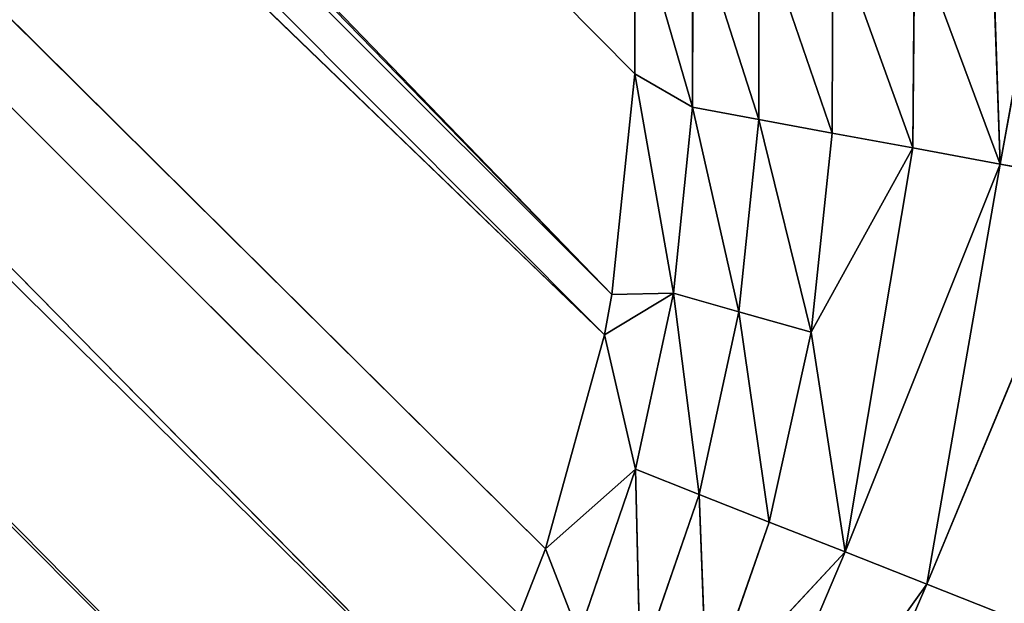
# Model space of a CAD drawing. Extents: x 0 to 500, y 0 to 420.
# Tile 183 of 256: x 467.01 to 469.71, y 33.44 to 35.04. Entities that reach past the tile are written whole.
import ezdxf

# ---------------------------------------------------------------- set-up
doc = ezdxf.new("R2010")
doc.units = 0
doc.header["$LTSCALE"] = 25.4
doc.layers.get('0').update_dxf_attribs({"linetype": 'CONTINUOUS'})

# ---------------------------------------------------------------- blocks, each defined once
blk = doc.blocks.new('5902539864175_-_S_STL')
at = {"color": 0}
for p, q in [((469.5011, 101.7995, 386.512), (469.7393, 102.0043, 386.6059)), ((469.5011, 101.7995, 386.512), (469.7393, 102.0043, 386.6059)), ((469.9597, 101.9149, 385.407), (469.5011, 101.7995, 386.512)), ((469.9597, 101.9149, 385.407), (469.5011, 101.7995, 386.512)), ((469.9597, 101.9149, 385.407), (469.7029, 101.6923, 385.3596)), ((469.9597, 101.9149, 385.407), (469.7029, 101.6923, 385.3596)), ((469.5011, 101.7995, 386.512), (469.0597, 101.8644, 387.5369)), ((469.5011, 101.7995, 386.512), (469.0597, 101.8644, 387.5369)), ((469.5011, 101.7995, 386.512), (468.8604, 101.656, 387.4068)), ((469.5011, 101.7995, 386.512), (468.8604, 101.656, 387.4068)), ((469.5011, 101.7995, 386.512), (469.2774, 101.5797, 386.4237)), ((469.5011, 101.7995, 386.512), (469.2774, 101.5797, 386.4237)), ((469.7029, 101.6923, 385.3596), (469.5011, 101.7995, 386.512)), ((469.7029, 101.6923, 385.3596), (469.5011, 101.7995, 386.512)), ((469.926, 101.7916, 384.1223), (469.7029, 101.6923, 385.3596)), ((469.926, 101.7916, 384.1223), (469.7029, 101.6923, 385.3596)), ((469.7029, 101.6923, 385.3596), (469.2774, 101.5797, 386.4237)), ((469.7029, 101.6923, 385.3596), (469.2774, 101.5797, 386.4237)), ((469.7029, 101.6923, 385.3596), (469.4633, 101.454, 385.3154)), ((469.7029, 101.6923, 385.3596), (469.4633, 101.454, 385.3154)), ((469.4677, 101.3734, 384.7268), (469.7029, 101.6923, 385.3596)), ((469.4677, 101.3734, 384.7268), (469.7029, 101.6923, 385.3596)), ((469.6591, 101.5448, 384.1223), (469.7029, 101.6923, 385.3596)), ((469.6591, 101.5448, 384.1223), (469.7029, 101.6923, 385.3596)), ((468.8604, 101.656, 387.4068), (469.2774, 101.5797, 386.4237)), ((468.8604, 101.656, 387.4068), (469.2774, 101.5797, 386.4237)), ((469.2774, 101.5797, 386.4237), (468.8984, 101.398, 386.831)), ((469.2774, 101.5797, 386.4237), (468.8984, 101.398, 386.831)), ((469.2774, 101.5797, 386.4237), (469.0691, 101.3468, 386.3416)), ((469.2774, 101.5797, 386.4237), (469.0691, 101.3468, 386.3416)), ((469.2774, 101.5797, 386.4237), (469.1838, 101.2814, 385.8211)), ((469.2774, 101.5797, 386.4237), (469.1838, 101.2814, 385.8211)), ((469.2774, 101.5797, 386.4237), (469.4633, 101.454, 385.3154)), ((469.2774, 101.5797, 386.4237), (469.4633, 101.454, 385.3154)), ((469.4633, 101.454, 385.3154), (469.1838, 101.2814, 385.8211)), ((469.4633, 101.454, 385.3154), (469.1838, 101.2814, 385.8211)), ((469.2421, 101.2021, 385.2746), (469.4633, 101.454, 385.3154)), ((469.2421, 101.2021, 385.2746), (469.4633, 101.454, 385.3154)), ((469.4633, 101.454, 385.3154), (469.2437, 101.1095, 384.7067)), ((469.4633, 101.454, 385.3154), (469.2437, 101.1095, 384.7067)), ((469.4677, 101.3734, 384.7268), (469.4633, 101.454, 385.3154)), ((469.4677, 101.3734, 384.7268), (469.4633, 101.454, 385.3154)), ((468.8772, 101.1026, 386.2659), (468.8984, 101.398, 386.831)), ((468.8772, 101.1026, 386.2659), (468.8984, 101.398, 386.831)), ((469.0691, 101.3468, 386.3416), (468.8984, 101.398, 386.831)), ((469.0691, 101.3468, 386.3416), (468.8984, 101.398, 386.831)), ((469.0691, 101.3468, 386.3416), (468.8772, 101.1026, 386.2659)), ((469.0691, 101.3468, 386.3416), (468.8772, 101.1026, 386.2659)), ((469.0691, 101.3468, 386.3416), (468.9859, 101.0285, 385.7647)), ((469.0691, 101.3468, 386.3416), (468.9859, 101.0285, 385.7647)), ((469.0691, 101.3468, 386.3416), (469.1838, 101.2814, 385.8211)), ((469.0691, 101.3468, 386.3416), (469.1838, 101.2814, 385.8211)), ((469.1838, 101.2814, 385.8211), (468.9859, 101.0285, 385.7647)), ((469.1838, 101.2814, 385.8211), (468.9859, 101.0285, 385.7647)), ((469.0405, 100.9387, 385.2374), (469.1838, 101.2814, 385.8211)), ((469.0405, 100.9387, 385.2374), (469.1838, 101.2814, 385.8211)), ((469.2421, 101.2021, 385.2746), (469.1838, 101.2814, 385.8211)), ((469.2421, 101.2021, 385.2746), (469.1838, 101.2814, 385.8211)), ((469.0405, 100.9387, 385.2374), (469.2421, 101.2021, 385.2746)), ((469.0405, 100.9387, 385.2374), (469.2421, 101.2021, 385.2746)), ((469.0408, 100.834, 384.6884), (469.2421, 101.2021, 385.2746)), ((469.0408, 100.834, 384.6884), (469.2421, 101.2021, 385.2746)), ((469.2437, 101.1095, 384.7067), (469.2421, 101.2021, 385.2746)), ((469.2437, 101.1095, 384.7067), (469.2421, 101.2021, 385.2746)), ((468.715, 101.1607, 386.7364), (468.7023, 100.849, 386.1969)), ((468.715, 101.1607, 386.7364), (468.7023, 100.849, 386.1969)), ((468.715, 101.1607, 386.7364), (468.8772, 101.1026, 386.2659)), ((468.715, 101.1607, 386.7364), (468.8772, 101.1026, 386.2659)), ((468.7023, 100.849, 386.1969), (468.8772, 101.1026, 386.2659)), ((468.7023, 100.849, 386.1969), (468.8772, 101.1026, 386.2659)), ((468.8064, 100.7662, 385.7135), (468.8772, 101.1026, 386.2659)), ((468.8064, 100.7662, 385.7135), (468.8772, 101.1026, 386.2659)), ((468.8772, 101.1026, 386.2659), (468.9859, 101.0285, 385.7647)), ((468.8772, 101.1026, 386.2659), (468.9859, 101.0285, 385.7647)), ((468.9859, 101.0285, 385.7647), (468.8064, 100.7662, 385.7135)), ((468.9859, 101.0285, 385.7647), (468.8064, 100.7662, 385.7135)), ((468.8589, 100.6661, 385.2038), (468.9859, 101.0285, 385.7647)), ((468.8589, 100.6661, 385.2038), (468.9859, 101.0285, 385.7647)), ((469.0405, 100.9387, 385.2374), (468.9859, 101.0285, 385.7647)), ((469.0405, 100.9387, 385.2374), (468.9859, 101.0285, 385.7647)), ((468.8589, 100.6661, 385.2038), (469.0405, 100.9387, 385.2374)), ((468.8589, 100.6661, 385.2038), (469.0405, 100.9387, 385.2374)), ((468.8597, 100.5495, 384.6721), (469.0405, 100.9387, 385.2374)), ((468.8597, 100.5495, 384.6721), (469.0405, 100.9387, 385.2374)), ((469.0408, 100.834, 384.6884), (469.0405, 100.9387, 385.2374)), ((469.0408, 100.834, 384.6884), (469.0405, 100.9387, 385.2374)), ((468.5471, 100.9139, 386.6499), (468.4558, 100.6355, 386.4148)), ((468.5471, 100.9139, 386.6499), (468.4558, 100.6355, 386.4148)), ((468.7023, 100.849, 386.1969), (468.5471, 100.9139, 386.6499)), ((468.7023, 100.849, 386.1969), (468.5471, 100.9139, 386.6499)), ((468.7023, 100.849, 386.1969), (468.4558, 100.6355, 386.4148)), ((468.7023, 100.849, 386.1969), (468.4558, 100.6355, 386.4148)), ((468.7023, 100.849, 386.1969), (468.6173, 100.5294, 385.8283)), ((468.7023, 100.849, 386.1969), (468.6173, 100.5294, 385.8283)), ((468.7023, 100.849, 386.1969), (468.8064, 100.7662, 385.7135)), ((468.7023, 100.849, 386.1969), (468.8064, 100.7662, 385.7135)), ((439.0791, 38.8277, 358.4786), (467.9666, 100.7413, 387.3287)), ((439.0791, 38.8277, 358.4786), (467.9666, 100.7413, 387.3287)), ((439.233, 38.8421, 358.2938), (467.9666, 100.7413, 387.3287)), ((439.233, 38.8421, 358.2938), (467.9666, 100.7413, 387.3287)), ((468.6173, 100.5294, 385.8283), (468.8064, 100.7662, 385.7135)), ((468.6173, 100.5294, 385.8283), (468.8064, 100.7662, 385.7135)), ((468.6376, 100.507, 385.7178), (468.8064, 100.7662, 385.7135)), ((468.6376, 100.507, 385.7178), (468.8064, 100.7662, 385.7135)), ((468.7008, 100.3717, 385.1121), (468.8064, 100.7662, 385.7135)), ((468.7008, 100.3717, 385.1121), (468.8064, 100.7662, 385.7135)), ((468.8589, 100.6661, 385.2038), (468.8064, 100.7662, 385.7135)), ((468.8589, 100.6661, 385.2038), (468.8064, 100.7662, 385.7135)), ((439.233, 38.8421, 358.2938), (468.2352, 100.7037, 386.909)), ((439.233, 38.8421, 358.2938), (468.2352, 100.7037, 386.909)), ((439.5861, 38.9068, 357.802), (468.2352, 100.7037, 386.909)), ((439.5861, 38.9068, 357.802), (468.2352, 100.7037, 386.909)), ((439.5861, 38.9068, 357.802), (468.3845, 100.6632, 386.5974)), ((439.5861, 38.9068, 357.802), (468.3845, 100.6632, 386.5974)), ((468.4558, 100.6355, 386.4148), (468.3845, 100.6632, 386.5974)), ((468.4558, 100.6355, 386.4148), (468.3845, 100.6632, 386.5974)), ((468.7006, 100.2583, 384.6577), (468.8589, 100.6661, 385.2038)), ((468.7006, 100.2583, 384.6577), (468.8589, 100.6661, 385.2038)), ((468.7008, 100.3717, 385.1121), (468.8589, 100.6661, 385.2038)), ((468.7008, 100.3717, 385.1121), (468.8589, 100.6661, 385.2038)), ((468.8597, 100.5495, 384.6721), (468.8589, 100.6661, 385.2038)), ((468.8597, 100.5495, 384.6721), (468.8589, 100.6661, 385.2038)), ((439.5861, 38.9068, 357.802), (468.4558, 100.6355, 386.4148)), ((439.5861, 38.9068, 357.802), (468.4558, 100.6355, 386.4148)), ((468.6173, 100.5294, 385.8283), (468.4558, 100.6355, 386.4148)), ((468.6173, 100.5294, 385.8283), (468.4558, 100.6355, 386.4148)), ((439.5861, 38.9068, 357.802), (468.6173, 100.5294, 385.8283)), ((439.5861, 38.9068, 357.802), (468.6173, 100.5294, 385.8283)), ((439.9849, 39.0627, 357.0688), (468.6173, 100.5294, 385.8283)), ((439.9849, 39.0627, 357.0688), (468.6173, 100.5294, 385.8283)), ((468.6376, 100.507, 385.7178), (468.6173, 100.5294, 385.8283)), ((468.6376, 100.507, 385.7178), (468.6173, 100.5294, 385.8283)), ((439.9849, 39.0627, 357.0688), (468.6376, 100.507, 385.7178)), ((439.9849, 39.0627, 357.0688), (468.6376, 100.507, 385.7178)), ((440.2063, 39.2277, 356.4936), (468.6376, 100.507, 385.7178)), ((440.2063, 39.2277, 356.4936), (468.6376, 100.507, 385.7178)), ((440.2642, 39.291, 356.3), (468.6376, 100.507, 385.7178)), ((440.2642, 39.291, 356.3), (468.6376, 100.507, 385.7178)), ((468.7008, 100.3717, 385.1121), (468.6376, 100.507, 385.7178)), ((468.7008, 100.3717, 385.1121), (468.6376, 100.507, 385.7178)), ((440.2642, 39.291, 356.3), (468.7008, 100.3717, 385.1121)), ((440.2642, 39.291, 356.3), (468.7008, 100.3717, 385.1121)), ((468.7006, 100.2583, 384.6577), (468.7008, 100.3717, 385.1121)), ((468.7006, 100.2583, 384.6577), (468.7008, 100.3717, 385.1121))]:
    blk.add_line(p, q, dxfattribs=at)
mesh = blk.add_polyface(dxfattribs=at)
corners = [(469.0597, 101.8644, 387.5369), (469.7393, 102.0043, 386.6059), (469.5011, 101.7995, 386.512)]
mesh.append_faces([[corners[k] for k in face] for face in [(0, 1, 2)]], dxfattribs={"color": 0})
mesh = blk.add_polyface(dxfattribs=at)
corners = [(469.7393, 102.0043, 386.6059), (469.9597, 101.9149, 385.407), (469.5011, 101.7995, 386.512)]
mesh.append_faces([[corners[k] for k in face] for face in [(0, 1, 2)]], dxfattribs={"color": 0})
mesh = blk.add_polyface(dxfattribs=at)
corners = [(469.5011, 101.7995, 386.512), (469.9597, 101.9149, 385.407), (469.7029, 101.6923, 385.3596)]
mesh.append_faces([[corners[k] for k in face] for face in [(0, 1, 2)]], dxfattribs={"color": 0})
mesh = blk.add_polyface(dxfattribs=at)
corners = [(469.9597, 101.9149, 385.407), (469.926, 101.7916, 384.1223), (469.7029, 101.6923, 385.3596)]
mesh.append_faces([[corners[k] for k in face] for face in [(0, 1, 2)]], dxfattribs={"color": 0})
mesh = blk.add_polyface(dxfattribs=at)
corners = [(469.0597, 101.8644, 387.5369), (469.5011, 101.7995, 386.512), (468.8604, 101.656, 387.4068)]
mesh.append_faces([[corners[k] for k in face] for face in [(0, 1, 2)]], dxfattribs={"color": 0})
mesh = blk.add_polyface(dxfattribs=at)
corners = [(468.8604, 101.656, 387.4068), (469.5011, 101.7995, 386.512), (469.2774, 101.5797, 386.4237)]
mesh.append_faces([[corners[k] for k in face] for face in [(0, 1, 2)]], dxfattribs={"color": 0})
mesh = blk.add_polyface(dxfattribs=at)
corners = [(469.5011, 101.7995, 386.512), (469.7029, 101.6923, 385.3596), (469.2774, 101.5797, 386.4237)]
mesh.append_faces([[corners[k] for k in face] for face in [(0, 1, 2)]], dxfattribs={"color": 0})
mesh = blk.add_polyface(dxfattribs=at)
corners = [(469.7029, 101.6923, 385.3596), (469.926, 101.7916, 384.1223), (469.6591, 101.5448, 384.1223)]
mesh.append_faces([[corners[k] for k in face] for face in [(0, 1, 2)]], dxfattribs={"color": 0})
mesh = blk.add_polyface(dxfattribs=at)
corners = [(469.2774, 101.5797, 386.4237), (469.7029, 101.6923, 385.3596), (469.4633, 101.454, 385.3154)]
mesh.append_faces([[corners[k] for k in face] for face in [(0, 1, 2)]], dxfattribs={"color": 0})
mesh = blk.add_polyface(dxfattribs=at)
corners = [(469.7029, 101.6923, 385.3596), (469.4677, 101.3734, 384.7268), (469.4633, 101.454, 385.3154)]
mesh.append_faces([[corners[k] for k in face] for face in [(0, 1, 2)]], dxfattribs={"color": 0})
mesh = blk.add_polyface(dxfattribs=at)
corners = [(469.7029, 101.6923, 385.3596), (469.6591, 101.5448, 384.1223), (469.4677, 101.3734, 384.7268)]
mesh.append_faces([[corners[k] for k in face] for face in [(0, 1, 2)]], dxfattribs={"color": 0})
mesh = blk.add_polyface(dxfattribs=at)
corners = [(468.8604, 101.656, 387.4068), (469.2774, 101.5797, 386.4237), (468.8984, 101.398, 386.831)]
mesh.append_faces([[corners[k] for k in face] for face in [(0, 1, 2)]], dxfattribs={"color": 0})
mesh = blk.add_polyface(dxfattribs=at)
corners = [(468.8984, 101.398, 386.831), (469.2774, 101.5797, 386.4237), (469.0691, 101.3468, 386.3416)]
mesh.append_faces([[corners[k] for k in face] for face in [(0, 1, 2)]], dxfattribs={"color": 0})
mesh = blk.add_polyface(dxfattribs=at)
corners = [(469.2774, 101.5797, 386.4237), (469.1838, 101.2814, 385.8211), (469.0691, 101.3468, 386.3416)]
mesh.append_faces([[corners[k] for k in face] for face in [(0, 1, 2)]], dxfattribs={"color": 0})
mesh = blk.add_polyface(dxfattribs=at)
corners = [(469.2774, 101.5797, 386.4237), (469.4633, 101.454, 385.3154), (469.1838, 101.2814, 385.8211)]
mesh.append_faces([[corners[k] for k in face] for face in [(0, 1, 2)]], dxfattribs={"color": 0})
mesh = blk.add_polyface(dxfattribs=at)
corners = [(469.4633, 101.454, 385.3154), (469.2421, 101.2021, 385.2746), (469.1838, 101.2814, 385.8211)]
mesh.append_faces([[corners[k] for k in face] for face in [(0, 1, 2)]], dxfattribs={"color": 0})
mesh = blk.add_polyface(dxfattribs=at)
corners = [(469.4633, 101.454, 385.3154), (469.2437, 101.1095, 384.7067), (469.2421, 101.2021, 385.2746)]
mesh.append_faces([[corners[k] for k in face] for face in [(0, 1, 2)]], dxfattribs={"color": 0})
mesh = blk.add_polyface(dxfattribs=at)
corners = [(469.4633, 101.454, 385.3154), (469.4677, 101.3734, 384.7268), (469.2437, 101.1095, 384.7067)]
mesh.append_faces([[corners[k] for k in face] for face in [(0, 1, 2)]], dxfattribs={"color": 0})
mesh = blk.add_polyface(dxfattribs=at)
corners = [(468.8984, 101.398, 386.831), (468.8772, 101.1026, 386.2659), (468.715, 101.1607, 386.7364)]
mesh.append_faces([[corners[k] for k in face] for face in [(0, 1, 2)]], dxfattribs={"color": 0})
mesh = blk.add_polyface(dxfattribs=at)
corners = [(468.8984, 101.398, 386.831), (469.0691, 101.3468, 386.3416), (468.8772, 101.1026, 386.2659)]
mesh.append_faces([[corners[k] for k in face] for face in [(0, 1, 2)]], dxfattribs={"color": 0})
mesh = blk.add_polyface(dxfattribs=at)
corners = [(469.0691, 101.3468, 386.3416), (468.9859, 101.0285, 385.7647), (468.8772, 101.1026, 386.2659)]
mesh.append_faces([[corners[k] for k in face] for face in [(0, 1, 2)]], dxfattribs={"color": 0})
mesh = blk.add_polyface(dxfattribs=at)
corners = [(469.0691, 101.3468, 386.3416), (469.1838, 101.2814, 385.8211), (468.9859, 101.0285, 385.7647)]
mesh.append_faces([[corners[k] for k in face] for face in [(0, 1, 2)]], dxfattribs={"color": 0})
mesh = blk.add_polyface(dxfattribs=at)
corners = [(469.1838, 101.2814, 385.8211), (469.0405, 100.9387, 385.2374), (468.9859, 101.0285, 385.7647)]
mesh.append_faces([[corners[k] for k in face] for face in [(0, 1, 2)]], dxfattribs={"color": 0})
mesh = blk.add_polyface(dxfattribs=at)
corners = [(469.1838, 101.2814, 385.8211), (469.2421, 101.2021, 385.2746), (469.0405, 100.9387, 385.2374)]
mesh.append_faces([[corners[k] for k in face] for face in [(0, 1, 2)]], dxfattribs={"color": 0})
mesh = blk.add_polyface(dxfattribs=at)
corners = [(469.2421, 101.2021, 385.2746), (469.0408, 100.834, 384.6884), (469.0405, 100.9387, 385.2374)]
mesh.append_faces([[corners[k] for k in face] for face in [(0, 1, 2)]], dxfattribs={"color": 0})
mesh = blk.add_polyface(dxfattribs=at)
corners = [(469.2421, 101.2021, 385.2746), (469.2437, 101.1095, 384.7067), (469.0408, 100.834, 384.6884)]
mesh.append_faces([[corners[k] for k in face] for face in [(0, 1, 2)]], dxfattribs={"color": 0})
mesh = blk.add_polyface(dxfattribs=at)
corners = [(468.715, 101.1607, 386.7364), (468.7023, 100.849, 386.1969), (468.5471, 100.9139, 386.6499)]
mesh.append_faces([[corners[k] for k in face] for face in [(0, 1, 2)]], dxfattribs={"color": 0})
mesh = blk.add_polyface(dxfattribs=at)
corners = [(468.715, 101.1607, 386.7364), (468.8772, 101.1026, 386.2659), (468.7023, 100.849, 386.1969)]
mesh.append_faces([[corners[k] for k in face] for face in [(0, 1, 2)]], dxfattribs={"color": 0})
mesh = blk.add_polyface(dxfattribs=at)
corners = [(468.8772, 101.1026, 386.2659), (468.8064, 100.7662, 385.7135), (468.7023, 100.849, 386.1969)]
mesh.append_faces([[corners[k] for k in face] for face in [(0, 1, 2)]], dxfattribs={"color": 0})
mesh = blk.add_polyface(dxfattribs=at)
corners = [(468.8772, 101.1026, 386.2659), (468.9859, 101.0285, 385.7647), (468.8064, 100.7662, 385.7135)]
mesh.append_faces([[corners[k] for k in face] for face in [(0, 1, 2)]], dxfattribs={"color": 0})
mesh = blk.add_polyface(dxfattribs=at)
corners = [(468.9859, 101.0285, 385.7647), (468.8589, 100.6661, 385.2038), (468.8064, 100.7662, 385.7135)]
mesh.append_faces([[corners[k] for k in face] for face in [(0, 1, 2)]], dxfattribs={"color": 0})
mesh = blk.add_polyface(dxfattribs=at)
corners = [(468.9859, 101.0285, 385.7647), (469.0405, 100.9387, 385.2374), (468.8589, 100.6661, 385.2038)]
mesh.append_faces([[corners[k] for k in face] for face in [(0, 1, 2)]], dxfattribs={"color": 0})
mesh = blk.add_polyface(dxfattribs=at)
corners = [(469.0405, 100.9387, 385.2374), (468.8597, 100.5495, 384.6721), (468.8589, 100.6661, 385.2038)]
mesh.append_faces([[corners[k] for k in face] for face in [(0, 1, 2)]], dxfattribs={"color": 0})
mesh = blk.add_polyface(dxfattribs=at)
corners = [(469.0405, 100.9387, 385.2374), (469.0408, 100.834, 384.6884), (468.8597, 100.5495, 384.6721)]
mesh.append_faces([[corners[k] for k in face] for face in [(0, 1, 2)]], dxfattribs={"color": 0})
mesh = blk.add_polyface(dxfattribs=at)
corners = [(468.5471, 100.9139, 386.6499), (468.4558, 100.6355, 386.4148), (468.3845, 100.6632, 386.5974)]
mesh.append_faces([[corners[k] for k in face] for face in [(0, 1, 2)]], dxfattribs={"color": 0})
mesh = blk.add_polyface(dxfattribs=at)
corners = [(468.5471, 100.9139, 386.6499), (468.7023, 100.849, 386.1969), (468.4558, 100.6355, 386.4148)]
mesh.append_faces([[corners[k] for k in face] for face in [(0, 1, 2)]], dxfattribs={"color": 0})
mesh = blk.add_polyface(dxfattribs=at)
corners = [(468.7023, 100.849, 386.1969), (468.6173, 100.5294, 385.8283), (468.4558, 100.6355, 386.4148)]
mesh.append_faces([[corners[k] for k in face] for face in [(0, 1, 2)]], dxfattribs={"color": 0})
mesh = blk.add_polyface(dxfattribs=at)
corners = [(468.7023, 100.849, 386.1969), (468.8064, 100.7662, 385.7135), (468.6173, 100.5294, 385.8283)]
mesh.append_faces([[corners[k] for k in face] for face in [(0, 1, 2)]], dxfattribs={"color": 0})
mesh = blk.add_polyface(dxfattribs=at)
corners = [(467.3498, 100.7426, 387.9506), (438.4786, 38.8277, 359.0791), (467.289, 100.7388, 387.9959)]
mesh.append_faces([[corners[k] for k in face] for face in [(0, 1, 2)]], dxfattribs={"color": 0})
mesh = blk.add_polyface(dxfattribs=at)
corners = [(467.3498, 100.7426, 387.9506), (438.7895, 38.8177, 358.7895), (438.4786, 38.8277, 359.0791)]
mesh.append_faces([[corners[k] for k in face] for face in [(0, 1, 2)]], dxfattribs={"color": 0})
mesh = blk.add_polyface(dxfattribs=at)
corners = [(467.6703, 100.7526, 387.6703), (439.0791, 38.8277, 358.4786), (438.7895, 38.8177, 358.7895)]
mesh.append_faces([[corners[k] for k in face] for face in [(0, 1, 2)]], dxfattribs={"color": 0})
mesh = blk.add_polyface(dxfattribs=at)
corners = [(467.6703, 100.7526, 387.6703), (438.7895, 38.8177, 358.7895), (467.3498, 100.7426, 387.9506)]
mesh.append_faces([[corners[k] for k in face] for face in [(0, 1, 2)]], dxfattribs={"color": 0})
mesh = blk.add_polyface(dxfattribs=at)
corners = [(467.6703, 100.7526, 387.6703), (467.9666, 100.7413, 387.3287), (439.0791, 38.8277, 358.4786)]
mesh.append_faces([[corners[k] for k in face] for face in [(0, 1, 2)]], dxfattribs={"color": 0})
mesh = blk.add_polyface(dxfattribs=at)
corners = [(467.9666, 100.7413, 387.3287), (439.233, 38.8421, 358.2938), (439.0791, 38.8277, 358.4786)]
mesh.append_faces([[corners[k] for k in face] for face in [(0, 1, 2)]], dxfattribs={"color": 0})
mesh = blk.add_polyface(dxfattribs=at)
corners = [(467.9666, 100.7413, 387.3287), (468.2352, 100.7037, 386.909), (439.233, 38.8421, 358.2938)]
mesh.append_faces([[corners[k] for k in face] for face in [(0, 1, 2)]], dxfattribs={"color": 0})
mesh = blk.add_polyface(dxfattribs=at)
corners = [(468.8064, 100.7662, 385.7135), (468.6376, 100.507, 385.7178), (468.6173, 100.5294, 385.8283)]
mesh.append_faces([[corners[k] for k in face] for face in [(0, 1, 2)]], dxfattribs={"color": 0})
mesh = blk.add_polyface(dxfattribs=at)
corners = [(468.8064, 100.7662, 385.7135), (468.7008, 100.3717, 385.1121), (468.6376, 100.507, 385.7178)]
mesh.append_faces([[corners[k] for k in face] for face in [(0, 1, 2)]], dxfattribs={"color": 0})
mesh = blk.add_polyface(dxfattribs=at)
corners = [(468.8064, 100.7662, 385.7135), (468.8589, 100.6661, 385.2038), (468.7008, 100.3717, 385.1121)]
mesh.append_faces([[corners[k] for k in face] for face in [(0, 1, 2)]], dxfattribs={"color": 0})
mesh = blk.add_polyface(dxfattribs=at)
corners = [(467.289, 100.7388, 387.9959), (438.4786, 38.8277, 359.0791), (438.2938, 38.8421, 359.233)]
mesh.append_faces([[corners[k] for k in face] for face in [(0, 1, 2)]], dxfattribs={"color": 0})
mesh = blk.add_polyface(dxfattribs=at)
corners = [(467.289, 100.7388, 387.9959), (438.2938, 38.8421, 359.233), (466.8551, 100.6974, 388.2637)]
mesh.append_faces([[corners[k] for k in face] for face in [(0, 1, 2)]], dxfattribs={"color": 0})
mesh = blk.add_polyface(dxfattribs=at)
corners = [(468.2352, 100.7037, 386.909), (439.5861, 38.9068, 357.802), (439.233, 38.8421, 358.2938)]
mesh.append_faces([[corners[k] for k in face] for face in [(0, 1, 2)]], dxfattribs={"color": 0})
mesh = blk.add_polyface(dxfattribs=at)
corners = [(468.2352, 100.7037, 386.909), (468.3845, 100.6632, 386.5974), (439.5861, 38.9068, 357.802)]
mesh.append_faces([[corners[k] for k in face] for face in [(0, 1, 2)]], dxfattribs={"color": 0})
mesh = blk.add_polyface(dxfattribs=at)
corners = [(468.3845, 100.6632, 386.5974), (468.4558, 100.6355, 386.4148), (439.5861, 38.9068, 357.802)]
mesh.append_faces([[corners[k] for k in face] for face in [(0, 1, 2)]], dxfattribs={"color": 0})
mesh = blk.add_polyface(dxfattribs=at)
corners = [(468.8589, 100.6661, 385.2038), (468.8597, 100.5495, 384.6721), (468.7006, 100.2583, 384.6577)]
mesh.append_faces([[corners[k] for k in face] for face in [(0, 1, 2)]], dxfattribs={"color": 0})
mesh = blk.add_polyface(dxfattribs=at)
corners = [(468.8589, 100.6661, 385.2038), (468.7006, 100.2583, 384.6577), (468.7008, 100.3717, 385.1121)]
mesh.append_faces([[corners[k] for k in face] for face in [(0, 1, 2)]], dxfattribs={"color": 0})
mesh = blk.add_polyface(dxfattribs=at)
corners = [(468.4558, 100.6355, 386.4148), (468.6173, 100.5294, 385.8283), (439.5861, 38.9068, 357.802)]
mesh.append_faces([[corners[k] for k in face] for face in [(0, 1, 2)]], dxfattribs={"color": 0})
mesh = blk.add_polyface(dxfattribs=at)
corners = [(468.6173, 100.5294, 385.8283), (439.9849, 39.0627, 357.0688), (439.5861, 38.9068, 357.802)]
mesh.append_faces([[corners[k] for k in face] for face in [(0, 1, 2)]], dxfattribs={"color": 0})
mesh = blk.add_polyface(dxfattribs=at)
corners = [(468.6173, 100.5294, 385.8283), (468.6376, 100.507, 385.7178), (439.9849, 39.0627, 357.0688)]
mesh.append_faces([[corners[k] for k in face] for face in [(0, 1, 2)]], dxfattribs={"color": 0})
mesh = blk.add_polyface(dxfattribs=at)
corners = [(468.6376, 100.507, 385.7178), (440.2063, 39.2277, 356.4936), (439.9849, 39.0627, 357.0688)]
mesh.append_faces([[corners[k] for k in face] for face in [(0, 1, 2)]], dxfattribs={"color": 0})
mesh = blk.add_polyface(dxfattribs=at)
corners = [(468.6376, 100.507, 385.7178), (440.2642, 39.291, 356.3), (440.2063, 39.2277, 356.4936)]
mesh.append_faces([[corners[k] for k in face] for face in [(0, 1, 2)]], dxfattribs={"color": 0})
mesh = blk.add_polyface(dxfattribs=at)
corners = [(468.6376, 100.507, 385.7178), (468.7008, 100.3717, 385.1121), (440.2642, 39.291, 356.3)]
mesh.append_faces([[corners[k] for k in face] for face in [(0, 1, 2)]], dxfattribs={"color": 0})
mesh = blk.add_polyface(dxfattribs=at)
corners = [(468.7008, 100.3717, 385.1121), (468.7006, 100.2583, 384.6577), (440.2642, 39.291, 356.3)]
mesh.append_faces([[corners[k] for k in face] for face in [(0, 1, 2)]], dxfattribs={"color": 0})

msp = doc.modelspace()

# ---------------------------------------------------------------- block references
at = {"color": 254, "extrusion": (0, -1, -5.55112e-17)}
msp.add_blockref('5902539864175_-_S_STL', (0, 0, -420), dxfattribs=at)

doc.saveas('drawing.dxf')
